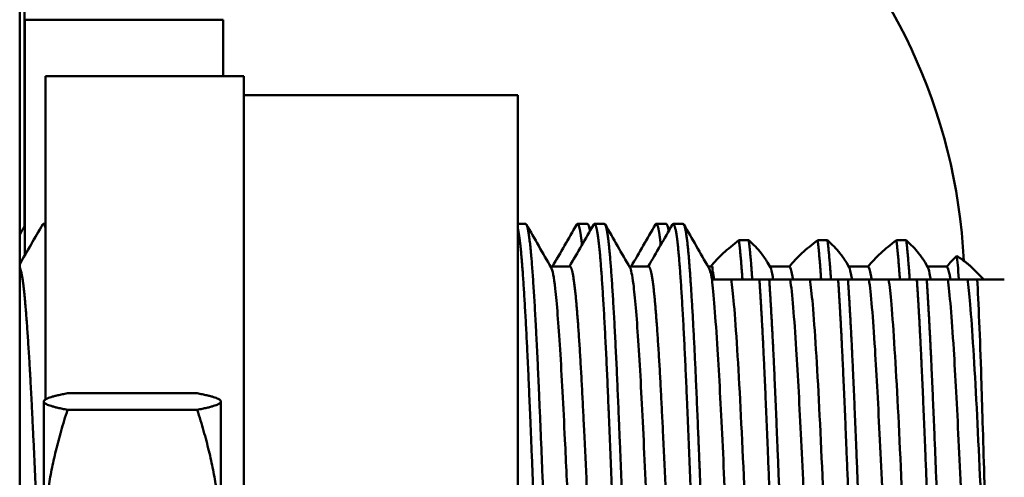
# Model space of a CAD drawing. Header units: inches. Extents: x 1 to 203, y 4 to 128.
# Tile 9 of 137: x 65.066 to 67.15, y 21.874 to 22.842. Entities that reach past the tile are written whole.
import ezdxf

# ---------------------------------------------------------------- set-up
doc = ezdxf.new("R2010")
doc.units = ezdxf.units.IN
doc.header["$LTSCALE"] = 6
doc.header["$MEASUREMENT"] = 0
doc.layers.add('Visible (ANSI)', color=7, linetype='Continuous', lineweight=50)

msp = doc.modelspace()

# ---------------------------------------------------------------- linework, layer by layer
at = {"layer": 'Visible (ANSI)'}
for p, q in [((65.0658, 18.8269), (65.0658, 29.1189)), ((65.0758, 24.5347), (65.0758, 22.4048)), ((65.0768, 22.8425), (65.0768, 22.3443)), ((65.4968, 22.8425), (65.0768, 22.8425)), ((65.4968, 22.8425), (65.4968, 22.7229)), ((65.1202, 22.7229), (65.1202, 22.0389)), ((65.5402, 22.7229), (65.1202, 22.7229)), ((65.5402, 22.7229), (65.5402, 21.8111)), ((66.1202, 22.6829), (65.5402, 22.6829)), ((66.1202, 21.8414), (66.1202, 22.6829)), ((65.1202, 22.4104), (65.116, 22.4104)), ((66.1368, 22.4104), (66.1202, 22.4104)), ((66.2675, 22.4104), (66.2467, 22.4104)), ((66.3035, 22.4104), (66.2827, 22.4104)), ((66.4342, 22.4104), (66.4133, 22.4104)), ((66.4702, 22.4104), (66.4493, 22.4104)), ((66.5884, 22.3762), (66.6092, 22.3762)), ((66.7551, 22.3762), (66.7759, 22.3762)), ((66.9217, 22.3762), (66.9426, 22.3762)), ((66.6492, 22.3285), (66.655, 22.3184)), ((66.8158, 22.3285), (66.8217, 22.3184)), ((66.9825, 22.3285), (66.9883, 22.3184)), ((66.2306, 22.3202), (66.1899, 22.3202)), ((66.3972, 22.3202), (66.3566, 22.3202)), ((66.5326, 22.3202), (66.5232, 22.3202)), ((66.5326, 22.3202), (66.5326, 22.2929)), ((66.6541, 22.32), (66.6953, 22.32)), ((66.8208, 22.32), (66.862, 22.32)), ((66.9874, 22.32), (67.0287, 22.32)), ((67.1068, 22.2929), (67.0844, 22.3154)), ((66.5326, 22.2929), (66.572, 22.2929)), ((66.572, 22.2929), (66.6317, 22.2929)), ((66.6317, 22.2929), (66.6525, 22.2929)), ((66.6525, 22.2929), (66.697, 22.2929)), ((66.697, 22.2929), (66.7386, 22.2929)), ((66.7386, 22.2929), (66.7984, 22.2929)), ((66.7984, 22.2929), (66.8192, 22.2929)), ((66.8192, 22.2929), (66.8636, 22.2929)), ((66.8636, 22.2929), (66.9053, 22.2929)), ((66.9053, 22.2929), (66.965, 22.2929)), ((66.965, 22.2929), (66.9859, 22.2929)), ((66.9859, 22.2929), (67.0303, 22.2929)), ((67.0303, 22.2929), (67.072, 22.2929)), ((67.072, 22.2929), (67.0928, 22.2929)), ((67.0928, 22.2929), (67.1502, 22.2929)), ((65.4416, 22.052), (65.1671, 22.052)), ((65.1168, 22.0354), (65.1173, 22.0362)), ((65.1168, 22.0354), (65.1168, 22.0346)), ((65.1168, 22.0346), (65.1168, 21.7276)), ((65.4918, 22.0354), (65.4914, 22.0362)), ((65.4918, 22.0354), (65.4918, 22.0346)), ((65.4918, 22.0346), (65.4918, 21.7276)), ((65.4416, 22.0172), (65.1671, 22.0172))]:
    msp.add_line(p, q, dxfattribs=at)
msp.add_arc((65.8658, 22.2729), 1.2, 2.8431, 90, dxfattribs=at)
for points in [[(65.0658, 22.3253), (65.082, 22.3531), (65.0981, 22.381), (65.1143, 22.4089)], [(65.0658, 22.3875), (65.0695, 22.3938), (65.0732, 22.4002), (65.0768, 22.4065)], [(66.1385, 22.4089), (66.156, 22.3788), (66.1734, 22.3486), (66.1909, 22.3185)], [(66.1936, 22.3202), (66.2107, 22.3497), (66.2278, 22.3793), (66.2449, 22.4089)], [(66.2296, 22.3202), (66.2467, 22.3498), (66.2638, 22.3793), (66.2809, 22.4089)], [(66.2693, 22.4089), (66.2712, 22.4055), (66.2732, 22.4022), (66.2751, 22.3988)], [(66.3052, 22.4089), (66.3227, 22.3788), (66.3401, 22.3486), (66.3576, 22.3185)], [(66.3602, 22.3202), (66.3773, 22.3497), (66.3944, 22.3793), (66.4115, 22.4089)], [(66.3962, 22.3202), (66.4134, 22.3498), (66.4305, 22.3793), (66.4476, 22.4089)], [(66.436, 22.4089), (66.4379, 22.4055), (66.4398, 22.4022), (66.4418, 22.3988)], [(66.4719, 22.4089), (66.4893, 22.3788), (66.5068, 22.3486), (66.5242, 22.3185)], [(66.5243, 22.3185), (66.5265, 22.315), (66.5288, 22.3065), (66.5315, 22.2929)]]:
    msp.add_open_spline(points, degree=3, dxfattribs=at)
for points, weights, knots in [([(65.1143, 22.4089), (65.1151, 22.4104), (65.116, 22.4104), (65.118, 22.4104), (65.1202, 22.4018)], [0.992423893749, 0.995658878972, 1, 0.989679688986, 0.98561096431], [0.275757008, 0.275757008, 0.275757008, 0.276315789, 0.276315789, 0.277644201, 0.277644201, 0.277644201]), ([(66.1368, 22.4104), (66.1438, 22.4104), (66.1507, 22.3183), (66.1577, 22.2262), (66.1646, 22.0667), (66.1695, 21.9548), (66.1745, 21.8272)], [1, 0.965925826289, 1, 0.965925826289, 1, 0.975872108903, 0.98591409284], [0.64473684, 0.64473684, 0.64473684, 0.64912281, 0.64912281, 0.65350877, 0.65350877, 0.65661447, 0.65661447, 0.65661447]), ([(66.2449, 22.4089), (66.2491, 22.4162), (66.2532, 22.3895), (66.2547, 22.38), (66.2562, 22.3662)], [0.983650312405, 0.979540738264, 1, 0.992588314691, 0.988400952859], [0.646489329, 0.646489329, 0.646489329, 0.649122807, 0.649122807, 0.650076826, 0.650076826, 0.650076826]), ([(66.2809, 22.4089), (66.2818, 22.4104), (66.2827, 22.4104), (66.2896, 22.4104), (66.2965, 22.3183), (66.3035, 22.2262), (66.3104, 22.0667), (66.3174, 21.9071), (66.3243, 21.7229), (66.3313, 21.5387), (66.3382, 21.3792), (66.3452, 21.2196), (66.3521, 21.1275), (66.359, 21.0354), (66.366, 21.0354)], [0.992423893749, 0.995658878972, 1, 0.965925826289, 1, 0.965925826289, 1, 0.965925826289, 1, 0.965925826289, 1, 0.965925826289, 1, 0.965925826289, 1], [0.64417806, 0.64417806, 0.64417806, 0.64473684, 0.64473684, 0.64912281, 0.64912281, 0.65350877, 0.65350877, 0.65789474, 0.65789474, 0.6622807, 0.6622807, 0.66666667, 0.66666667, 0.67105263, 0.67105263, 0.67105263]), ([(66.3035, 22.4104), (66.3104, 22.4104), (66.3174, 22.3183), (66.3243, 22.2262), (66.3313, 22.0667), (66.3382, 21.9071), (66.3452, 21.7229), (66.3521, 21.5387), (66.359, 21.3792), (66.366, 21.2196), (66.3729, 21.1275), (66.3799, 21.0354), (66.3868, 21.0354), (66.3877, 21.0354), (66.3885, 21.0369)], [1, 0.965925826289, 1, 0.965925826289, 1, 0.965925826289, 1, 0.965925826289, 1, 0.965925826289, 1, 0.965925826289, 1, 0.995658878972, 0.992423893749], [0.69736842, 0.69736842, 0.69736842, 0.70175439, 0.70175439, 0.70614035, 0.70614035, 0.71052632, 0.71052632, 0.71491228, 0.71491228, 0.71929825, 0.71929825, 0.72368421, 0.72368421, 0.72424299, 0.72424299, 0.72424299]), ([(66.4115, 22.4089), (66.4158, 22.4162), (66.4199, 22.3895), (66.4214, 22.38), (66.4229, 22.3662)], [0.983650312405, 0.979540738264, 1, 0.99258831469, 0.988400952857], [0.699120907, 0.699120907, 0.699120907, 0.701754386, 0.701754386, 0.702708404, 0.702708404, 0.702708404]), ([(66.4476, 22.4089), (66.4485, 22.4104), (66.4493, 22.4104), (66.4563, 22.4104), (66.4632, 22.3183), (66.4702, 22.2262), (66.4771, 22.0667), (66.484, 21.9071), (66.491, 21.7229), (66.4979, 21.5387), (66.5049, 21.3792), (66.5118, 21.2196), (66.5188, 21.1275), (66.5257, 21.0354), (66.5326, 21.0354)], [0.992423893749, 0.995658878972, 1, 0.965925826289, 1, 0.965925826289, 1, 0.965925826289, 1, 0.965925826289, 1, 0.965925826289, 1, 0.965925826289, 1], [0.69680964, 0.69680964, 0.69680964, 0.69736842, 0.69736842, 0.70175439, 0.70175439, 0.70614035, 0.70614035, 0.71052632, 0.71052632, 0.71491228, 0.71491228, 0.71929825, 0.71929825, 0.72368421, 0.72368421, 0.72368421]), ([(66.4702, 22.4104), (66.4771, 22.4104), (66.484, 22.3183), (66.491, 22.2262), (66.4979, 22.0667), (66.5049, 21.9071), (66.5118, 21.7229), (66.5188, 21.5387), (66.5257, 21.3792), (66.5317, 21.2417), (66.5378, 21.1529)], [1, 0.965925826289, 1, 0.965925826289, 1, 0.965925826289, 1, 0.965925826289, 1, 0.970495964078, 0.992085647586], [0.75, 0.75, 0.75, 0.75438596, 0.75438596, 0.75877193, 0.75877193, 0.76315789, 0.76315789, 0.76754386, 0.76754386, 0.77134156, 0.77134156, 0.77134156]), ([(66.1202, 22.4018), (66.1251, 22.3818), (66.1299, 22.3183), (66.1368, 22.2262), (66.1438, 22.0667), (66.149, 21.9468), (66.1543, 21.8096)], [0.98561096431, 0.976246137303, 1, 0.965925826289, 1, 0.974186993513, 0.987483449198], [0.59343367, 0.59343367, 0.59343367, 0.59649123, 0.59649123, 0.60087719, 0.60087719, 0.6041998, 0.6041998, 0.6041998]), ([(65.0658, 22.3186), (65.0719, 22.3084), (65.0778, 22.2402), (65.0847, 22.1602), (65.0917, 22.0216), (65.0966, 21.9226), (65.1017, 21.8095)], [0.991659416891, 0.970790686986, 1, 0.965925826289, 1, 0.975430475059, 0.986293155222], [0.27694199, 0.27694199, 0.27694199, 0.28070175, 0.28070175, 0.28508772, 0.28508772, 0.28825026, 0.28825026, 0.28825026]), ([(66.2306, 22.3202), (66.2375, 22.3202), (66.2445, 22.2402), (66.2514, 22.1602), (66.2583, 22.0216), (66.2653, 21.883), (66.2722, 21.7229), (66.2792, 21.5629), (66.2861, 21.4243), (66.2931, 21.2857), (66.3, 21.2056), (66.3059, 21.1377), (66.3119, 21.1274)], [1, 0.965925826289, 1, 0.965925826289, 1, 0.965925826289, 1, 0.965925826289, 1, 0.965925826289, 1, 0.970927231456, 0.991465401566], [0.64473684, 0.64473684, 0.64473684, 0.64912281, 0.64912281, 0.65350877, 0.65350877, 0.65789474, 0.65789474, 0.6622807, 0.6622807, 0.66666667, 0.66666667, 0.67040886, 0.67040886, 0.67040886]), ([(66.3972, 22.3202), (66.4042, 22.3202), (66.4111, 22.2402), (66.4181, 22.1602), (66.425, 22.0216), (66.432, 21.883), (66.4389, 21.7229), (66.4458, 21.5629), (66.4528, 21.4243), (66.4597, 21.2857), (66.4667, 21.2056), (66.4726, 21.1377), (66.4786, 21.1274)], [1, 0.965925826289, 1, 0.965925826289, 1, 0.965925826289, 1, 0.965925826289, 1, 0.965925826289, 1, 0.970927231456, 0.991465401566], [0.69736842, 0.69736842, 0.69736842, 0.70175439, 0.70175439, 0.70614035, 0.70614035, 0.71052632, 0.71052632, 0.71491228, 0.71491228, 0.71929825, 0.71929825, 0.72304044, 0.72304044, 0.72304044]), ([(66.6317, 22.2929), (66.6378, 22.2041), (66.6438, 22.0667), (66.6507, 21.9071), (66.6577, 21.7229), (66.6646, 21.5387), (66.6715, 21.3792), (66.6775, 21.2417), (66.6836, 21.1529)], [0.992085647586, 0.970495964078, 1, 0.965925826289, 1, 0.965925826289, 1, 0.970495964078, 0.992085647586], [0.75497422, 0.75497422, 0.75497422, 0.75877193, 0.75877193, 0.76315789, 0.76315789, 0.76754386, 0.76754386, 0.77134156, 0.77134156, 0.77134156]), ([(66.6525, 22.2929), (66.6586, 22.2041), (66.6646, 22.0667), (66.6715, 21.9071), (66.6785, 21.7229), (66.6854, 21.5387), (66.6924, 21.3792), (66.6984, 21.2417), (66.7044, 21.1529)], [0.992085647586, 0.970495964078, 1, 0.965925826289, 1, 0.965925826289, 1, 0.970495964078, 0.992085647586], [0.8076058, 0.8076058, 0.8076058, 0.81140351, 0.81140351, 0.81578947, 0.81578947, 0.82017544, 0.82017544, 0.82397314, 0.82397314, 0.82397314]), ([(66.7984, 22.2929), (66.8044, 22.2041), (66.8104, 22.0667), (66.8174, 21.9071), (66.8243, 21.7229), (66.8313, 21.5387), (66.8382, 21.3792), (66.8442, 21.2417), (66.8503, 21.1529)], [0.992085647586, 0.970495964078, 1, 0.965925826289, 1, 0.965925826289, 1, 0.970495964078, 0.992085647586], [0.8076058, 0.8076058, 0.8076058, 0.81140351, 0.81140351, 0.81578947, 0.81578947, 0.82017544, 0.82017544, 0.82397314, 0.82397314, 0.82397314]), ([(66.8192, 22.2929), (66.8253, 22.2041), (66.8313, 22.0667), (66.8382, 21.9071), (66.8452, 21.7229), (66.8521, 21.5387), (66.859, 21.3792), (66.865, 21.2417), (66.8711, 21.1529)], [0.992085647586, 0.970495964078, 1, 0.965925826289, 1, 0.965925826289, 1, 0.970495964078, 0.992085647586], [0.86023738, 0.86023738, 0.86023738, 0.86403509, 0.86403509, 0.86842105, 0.86842105, 0.87280702, 0.87280702, 0.87660472, 0.87660472, 0.87660472]), ([(66.965, 22.2929), (66.9711, 22.2041), (66.9771, 22.0667), (66.984, 21.9071), (66.991, 21.7229), (66.9979, 21.5387), (67.0049, 21.3792), (67.0109, 21.2417), (67.0169, 21.1529)], [0.992085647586, 0.970495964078, 1, 0.965925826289, 1, 0.965925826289, 1, 0.970495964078, 0.992085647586], [0.86023738, 0.86023738, 0.86023738, 0.86403509, 0.86403509, 0.86842105, 0.86842105, 0.87280702, 0.87280702, 0.87660472, 0.87660472, 0.87660472]), ([(66.9859, 22.2929), (66.9919, 22.2041), (66.9979, 22.0667), (67.0049, 21.9071), (67.0118, 21.7229), (67.0188, 21.5387), (67.0257, 21.3792), (67.0291, 21.3008), (67.0327, 21.2368)], [0.992085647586, 0.970495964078, 1, 0.965925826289, 1, 0.965925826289, 1, 0.982962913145, 0.982962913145], [0.91286896, 0.91286896, 0.91286896, 0.91666667, 0.91666667, 0.92105263, 0.92105263, 0.9254386, 0.9254386, 0.92763158, 0.92763158, 0.92763158])]:
    msp.add_rational_spline(points, weights, degree=2, knots=knots, dxfattribs=at)
for points, weights in [([(66.2675, 22.4104), (66.2703, 22.4104), (66.2731, 22.3954)], [0.98301475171, 0.983766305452, 0.99541385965]), ([(66.4342, 22.4104), (66.437, 22.4104), (66.4397, 22.3954)], [0.98301475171, 0.983766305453, 0.995413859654]), ([(66.5884, 22.3762), (66.592, 22.3464), (66.5958, 22.2929)], [0.992085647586, 0.978971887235, 0.984708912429]), ([(66.6092, 22.3762), (66.6129, 22.3464), (66.6166, 22.2929)], [0.992085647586, 0.978971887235, 0.984708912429]), ([(66.7551, 22.3762), (66.7587, 22.3464), (66.7624, 22.2929)], [0.992085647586, 0.978971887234, 0.98470891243]), ([(66.7759, 22.3762), (66.7795, 22.3464), (66.7833, 22.2929)], [0.992085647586, 0.978971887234, 0.98470891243]), ([(66.9217, 22.3762), (66.9254, 22.3464), (66.9291, 22.2929)], [0.992085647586, 0.978971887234, 0.984708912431]), ([(66.9426, 22.3762), (66.9462, 22.3464), (66.9499, 22.2929)], [0.992085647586, 0.978971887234, 0.984708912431]), ([(67.0494, 22.3428), (67.071, 22.3287), (67.0844, 22.3154)], [1.50162179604, 1.52921304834, 1.54673559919]), ([(65.1168, 22.0346), (65.1168, 22.0427), (65.1671, 22.052)], [1.63796447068, 1.63796447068, 1.52036391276]), ([(65.4918, 22.0346), (65.4918, 22.0427), (65.4416, 22.052)], [1.63796447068, 1.63796447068, 1.52036391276]), ([(65.1671, 22.0172), (65.1168, 22.0265), (65.1168, 22.0346)], [1.52036391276, 1.63796447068, 1.63796447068]), ([(65.4416, 22.0172), (65.4918, 22.0265), (65.4918, 22.0346)], [1.52036391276, 1.63796447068, 1.63796447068]), ([(65.1168, 21.7276), (65.1168, 21.862), (65.1671, 22.0172)], [1.63796447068, 1.63796447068, 1.52036391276]), ([(65.4918, 21.7276), (65.4918, 21.862), (65.4416, 22.0172)], [1.63796447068, 1.63796447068, 1.52036391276])]:
    msp.add_rational_spline(points, weights, degree=2, dxfattribs=at)
for points, knots in [([(66.5288, 22.3202), (66.5363, 22.3297), (66.5453, 22.339), (66.5653, 22.3576), (66.5763, 22.3669), (66.5884, 22.3762)], [-0.5487193, -0.5487193, -0.5487193, -0.5487193, -0.2749999, -0.2749999, -0.000001, -0.000001, -0.000001, -0.000001]), ([(66.6092, 22.3762), (66.6189, 22.367), (66.6279, 22.3577), (66.6407, 22.3417), (66.6453, 22.3351), (66.6492, 22.3285)], [-0.5366487, -0.5366487, -0.5366487, -0.5366487, -0.2680801, -0.2680801, -0.0799503, -0.0799503, -0.0799503, -0.0799503]), ([(66.6953, 22.32), (66.7028, 22.3295), (66.7118, 22.339), (66.7319, 22.3576), (66.743, 22.3669), (66.7551, 22.3762)], [-0.5508385, -0.5508385, -0.5508385, -0.5508385, -0.2749998, -0.2749998, -0.000001, -0.000001, -0.000001, -0.000001]), ([(66.7759, 22.3762), (66.7856, 22.367), (66.7946, 22.3577), (66.8074, 22.3417), (66.812, 22.3351), (66.8158, 22.3285)], [-0.5366487, -0.5366487, -0.5366487, -0.5366487, -0.2680801, -0.2680801, -0.0799503, -0.0799503, -0.0799503, -0.0799503]), ([(66.862, 22.32), (66.8695, 22.3295), (66.8785, 22.339), (66.8986, 22.3576), (66.9097, 22.3669), (66.9217, 22.3762)], [-0.5508385, -0.5508385, -0.5508385, -0.5508385, -0.2749998, -0.2749998, -0.000001, -0.000001, -0.000001, -0.000001]), ([(66.9426, 22.3762), (66.9523, 22.367), (66.9612, 22.3577), (66.974, 22.3417), (66.9787, 22.3351), (66.9825, 22.3285)], [-0.5366487, -0.5366487, -0.5366487, -0.5366487, -0.2680803, -0.2680803, -0.0799503, -0.0799503, -0.0799503, -0.0799503]), ([(67.0287, 22.32), (67.0317, 22.3238), (67.0349, 22.3276), (67.0419, 22.3352), (67.0456, 22.339), (67.0494, 22.3428)], [-0.219037, -0.219037, -0.219037, -0.219037, -0.1095092, -0.1095092, -0.000001, -0.000001, -0.000001, -0.000001]), ([(67.0538, 22.2929), (67.0538, 22.293), (67.0538, 22.2931), (67.0523, 22.3164), (67.0509, 22.333), (67.0494, 22.3428)], [-0.4143322, -0.4143322, -0.4143322, -0.4143322, -0.4128971, -0.4128971, -0.000001, -0.000001, -0.000001, -0.000001]), ([(66.1909, 22.3185), (66.1937, 22.3136), (66.1966, 22.2984), (66.203, 22.2432), (66.2063, 22.1994), (66.2133, 22.0896), (66.2166, 22.0248), (66.2224, 21.9043), (66.2248, 21.8527), (66.2272, 21.8001)], [71.963371, 71.963371, 71.963371, 71.963371, 72.454776, 72.454776, 73.047262, 73.047262, 73.636947, 73.636947, 74.043488, 74.043488, 74.043488, 74.043488]), ([(66.3576, 22.3185), (66.36, 22.3143), (66.3625, 22.3024), (66.3684, 22.2564), (66.3717, 22.2157), (66.3787, 22.1112), (66.3821, 22.0483), (66.3889, 21.9077), (66.3925, 21.8311), (66.3994, 21.6747), (66.4028, 21.5965), (66.4098, 21.4499), (66.4131, 21.3827), (66.42, 21.2672), (66.4234, 21.2201), (66.4303, 21.1518), (66.4338, 21.1316), (66.4378, 21.126), (66.4384, 21.1256), (66.4389, 21.1256)], [81.535408, 81.535408, 81.535408, 81.535408, 81.958035, 81.958035, 82.548477, 82.548477, 83.13858, 83.13858, 83.735143, 83.735143, 84.332032, 84.332032, 84.92212, 84.92212, 85.512531, 85.512531, 86.109778, 86.109778, 86.203802, 86.203802, 86.203802, 86.203802]), ([(66.5326, 22.3108), (66.5333, 22.3083), (66.5339, 22.3054), (66.5345, 22.302), (66.535, 22.2993), (66.5355, 22.2962), (66.5359, 22.2929)], [-0.243073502, -0.243073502, -0.243073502, -0.243073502, -0.242420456, -0.242420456, -0.242420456, -0.241896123, -0.241896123, -0.241896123, -0.241896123]), ([(66.655, 22.3184), (66.6567, 22.3155), (66.6584, 22.3089), (66.6603, 22.2969), (66.6606, 22.295), (66.6609, 22.2929)], [0.0762856, 0.0762856, 0.0762856, 0.0762856, 0.3673238, 0.3673238, 0.4201247, 0.4201247, 0.4201247, 0.4201247]), ([(66.6953, 22.32), (66.6973, 22.3185), (66.6993, 22.3126), (66.7011, 22.302), (66.7016, 22.2993), (66.7021, 22.2962), (66.7026, 22.2929)], [-0.186280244, -0.186280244, -0.186280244, -0.186280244, -0.184239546, -0.184239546, -0.184239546, -0.183715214, -0.183715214, -0.183715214, -0.183715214]), ([(66.8217, 22.3184), (66.8234, 22.3155), (66.825, 22.3089), (66.827, 22.2969), (66.8273, 22.295), (66.8276, 22.2929)], [0.0762855, 0.0762855, 0.0762855, 0.0762855, 0.3673238, 0.3673238, 0.4201246, 0.4201246, 0.4201246, 0.4201246]), ([(66.862, 22.32), (66.864, 22.3185), (66.8659, 22.3126), (66.8678, 22.302), (66.8683, 22.2993), (66.8688, 22.2962), (66.8693, 22.2929)], [-0.128099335, -0.128099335, -0.128099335, -0.128099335, -0.126058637, -0.126058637, -0.126058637, -0.125534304, -0.125534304, -0.125534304, -0.125534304]), ([(66.9883, 22.3184), (66.99, 22.3155), (66.9917, 22.3089), (66.9937, 22.2969), (66.994, 22.295), (66.9943, 22.2929)], [0.0762851, 0.0762851, 0.0762851, 0.0762851, 0.3673237, 0.3673237, 0.4201242, 0.4201242, 0.4201242, 0.4201242]), ([(67.0287, 22.32), (67.0306, 22.3185), (67.0326, 22.3126), (67.0345, 22.302), (67.035, 22.2993), (67.0355, 22.2962), (67.0359, 22.2929)], [-0.069918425, -0.069918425, -0.069918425, -0.069918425, -0.067877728, -0.067877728, -0.067877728, -0.067353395, -0.067353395, -0.067353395, -0.067353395]), ([(66.5315, 22.2929), (66.5325, 22.2785), (66.5346, 22.2586), (66.5388, 22.2086), (66.541, 22.1786), (66.5466, 22.0894), (66.5499, 22.0243), (66.5569, 21.8798), (66.5605, 21.8017), (66.5673, 21.644), (66.5709, 21.5659), (66.5779, 21.4215), (66.5812, 21.3563), (66.5869, 21.2671), (66.589, 21.2372), (66.5932, 21.1872), (66.5953, 21.1673), (66.5975, 21.1529)], [0.000095, 0.000095, 0.000095, 0.000095, 0.367275, 0.367275, 0.73561, 0.73561, 1.327845, 1.327845, 1.929471, 1.929471, 2.531161, 2.531161, 3.123521, 3.123521, 3.491924, 3.491924, 3.859273, 3.859273, 3.859273, 3.859273]), ([(66.572, 22.2929), (66.5739, 22.2795), (66.5759, 22.2619), (66.5778, 22.2402), (66.5823, 22.1886), (66.5872, 22.1108), (66.5917, 22.0216), (66.5961, 21.9323), (66.6011, 21.826), (66.6056, 21.7229), (66.61, 21.6199), (66.615, 21.5135), (66.6195, 21.4243), (66.6239, 21.335), (66.6289, 21.2572), (66.6333, 21.2056), (66.6352, 21.184), (66.6372, 21.1663), (66.6392, 21.1529)], [-0.24446115, -0.24446115, -0.24446115, -0.24446115, -0.24242046, -0.24242046, -0.24242046, -0.23757205, -0.23757205, -0.23757205, -0.23272364, -0.23272364, -0.23272364, -0.22787523, -0.22787523, -0.22787523, -0.22302682, -0.22302682, -0.22302682, -0.22098612, -0.22098612, -0.22098612, -0.22098612]), ([(66.697, 22.2929), (66.6991, 22.2785), (66.7012, 22.2586), (66.7055, 22.2086), (66.7076, 22.1787), (66.7133, 22.0895), (66.7166, 22.0243), (66.7236, 21.8799), (66.7271, 21.8018), (66.734, 21.6441), (66.7376, 21.566), (66.7445, 21.4215), (66.7479, 21.3564), (66.7535, 21.2671), (66.7557, 21.2372), (66.7599, 21.1872), (66.762, 21.1673), (66.7642, 21.1529)], [0, 0, 0, 0, 0.367324, 0.367324, 0.735703, 0.735703, 1.327942, 1.327942, 1.929515, 1.929515, 2.531027, 2.531027, 3.123147, 3.123147, 3.491452, 3.491452, 3.858702, 3.858702, 3.858702, 3.858702]), ([(66.7386, 22.2929), (66.7406, 22.2795), (66.7426, 22.2619), (66.7445, 22.2402), (66.7489, 22.1886), (66.7539, 22.1108), (66.7583, 22.0216), (66.7628, 21.9323), (66.7678, 21.826), (66.7722, 21.7229), (66.7767, 21.6199), (66.7817, 21.5135), (66.7861, 21.4243), (66.7906, 21.335), (66.7955, 21.2572), (66.8, 21.2056), (66.8019, 21.184), (66.8039, 21.1663), (66.8058, 21.1529)], [-0.18628024, -0.18628024, -0.18628024, -0.18628024, -0.18423955, -0.18423955, -0.18423955, -0.17939114, -0.17939114, -0.17939114, -0.17454273, -0.17454273, -0.17454273, -0.16969432, -0.16969432, -0.16969432, -0.16484591, -0.16484591, -0.16484591, -0.16280521, -0.16280521, -0.16280521, -0.16280521]), ([(66.8636, 22.2929), (66.8658, 22.2785), (66.8679, 22.2586), (66.8721, 22.2086), (66.8743, 22.1787), (66.8799, 22.0895), (66.8833, 22.0243), (66.8902, 21.8799), (66.8938, 21.8018), (66.9007, 21.644), (66.9042, 21.566), (66.9112, 21.4215), (66.9145, 21.3564), (66.9202, 21.2671), (66.9223, 21.2372), (66.9266, 21.1872), (66.9287, 21.1673), (66.9308, 21.1529)], [0, 0, 0, 0, 0.367324, 0.367324, 0.735703, 0.735703, 1.327942, 1.327942, 1.929574, 1.929574, 2.531268, 2.531268, 3.123625, 3.123625, 3.492078, 3.492078, 3.859476, 3.859476, 3.859476, 3.859476]), ([(66.9053, 22.2929), (66.9073, 22.2795), (66.9092, 22.2619), (66.9111, 22.2402), (66.9156, 22.1886), (66.9205, 22.1108), (66.925, 22.0216), (66.9295, 21.9323), (66.9344, 21.826), (66.9389, 21.7229), (66.9434, 21.6199), (66.9483, 21.5135), (66.9528, 21.4243), (66.9573, 21.335), (66.9622, 21.2572), (66.9667, 21.2056), (66.9686, 21.184), (66.9705, 21.1663), (66.9725, 21.1529)], [-0.12809933, -0.12809933, -0.12809933, -0.12809933, -0.12605864, -0.12605864, -0.12605864, -0.12121023, -0.12121023, -0.12121023, -0.11636182, -0.11636182, -0.11636182, -0.11151341, -0.11151341, -0.11151341, -0.106665, -0.106665, -0.106665, -0.1046243, -0.1046243, -0.1046243, -0.1046243]), ([(67.0303, 22.2929), (67.0325, 22.2785), (67.0346, 22.2586), (67.0388, 22.2086), (67.0409, 22.1787), (67.0466, 22.0895), (67.0499, 22.0243), (67.0569, 21.8799), (67.0605, 21.8018), (67.0673, 21.644), (67.0709, 21.566), (67.0779, 21.4215), (67.0812, 21.3564), (67.0869, 21.2671), (67.089, 21.2372), (67.0932, 21.1872), (67.0953, 21.1673), (67.0975, 21.1529)], [0, 0, 0, 0, 0.367324, 0.367324, 0.735703, 0.735703, 1.327941, 1.327941, 1.929574, 1.929574, 2.531268, 2.531268, 3.123625, 3.123625, 3.492078, 3.492078, 3.859475, 3.859475, 3.859475, 3.859475]), ([(67.072, 22.2929), (67.0739, 22.2795), (67.0759, 22.2619), (67.0778, 22.2402), (67.0823, 22.1886), (67.0872, 22.1108), (67.0917, 22.0216), (67.0961, 21.9323), (67.1011, 21.826), (67.1056, 21.7229), (67.11, 21.6199), (67.115, 21.5135), (67.1195, 21.4243), (67.1206, 21.4021), (67.1217, 21.3806), (67.1229, 21.36)], [-0.06991843, -0.06991843, -0.06991843, -0.06991843, -0.06787773, -0.06787773, -0.06787773, -0.06302932, -0.06302932, -0.06302932, -0.05818091, -0.05818091, -0.05818091, -0.0533325, -0.0533325, -0.0533325, -0.052128, -0.052128, -0.052128, -0.052128]), ([(67.1229, 21.36), (67.1214, 21.4002), (67.12, 21.4445), (67.1171, 21.5382), (67.1157, 21.5873), (67.112, 21.7172), (67.1099, 21.7986), (67.1065, 21.916), (67.1054, 21.9541), (67.1033, 22.0234), (67.1024, 22.0548), (67.1, 22.1283), (67.0985, 22.1681), (67.0956, 22.2388), (67.0942, 22.269), (67.0928, 22.2929)], [-2.770265, -2.770265, -2.770265, -2.770265, -2.382248, -2.382248, -1.996881, -1.996881, -1.39029, -1.39029, -1.087033, -1.087033, -0.815652, -0.815652, -0.412897, -0.412897, -0.000001, -0.000001, -0.000001, -0.000001])]:
    msp.add_open_spline(points, degree=3, knots=knots, dxfattribs=at)

doc.saveas('drawing.dxf')
